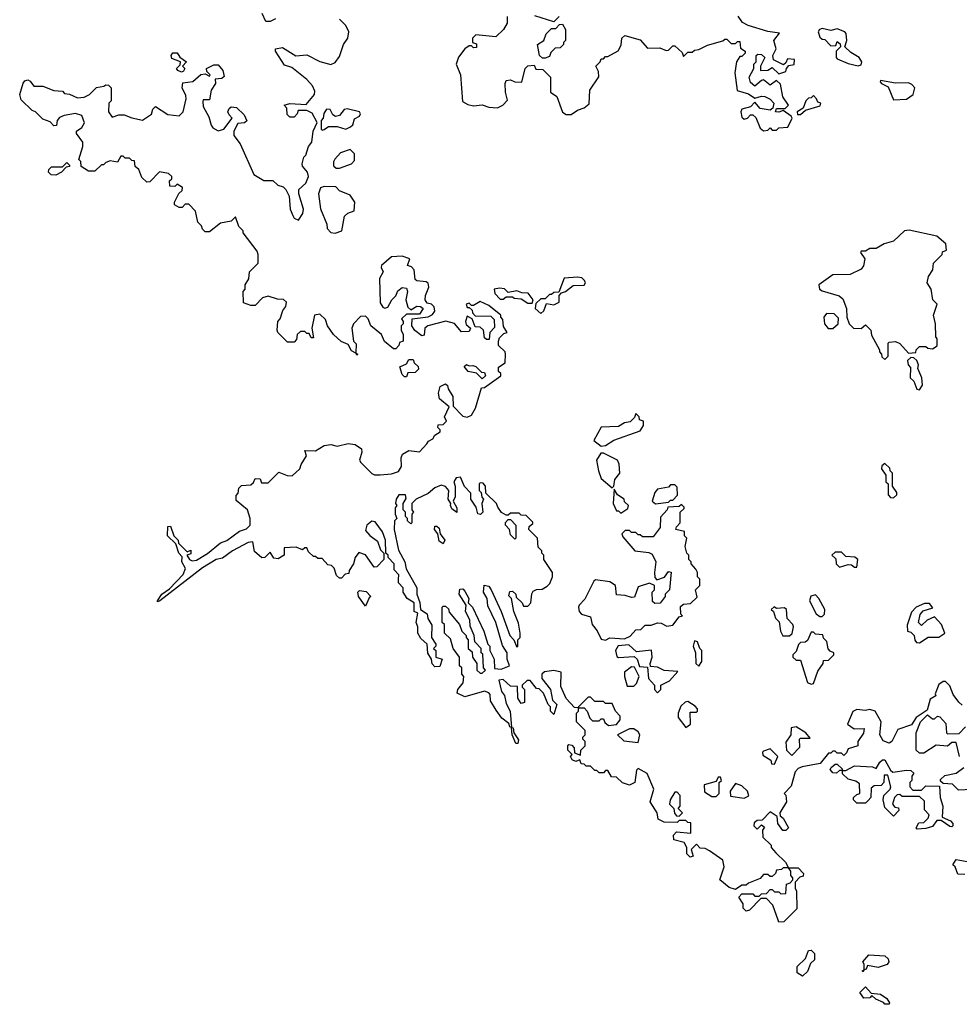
# Model space of a CAD drawing. Extents: x 2601477 to 2753313, y 449408 to 581029.
# Tile 141 of 203: x 2697068 to 2701409, y 489730 to 494280. Entities that reach past the tile are written whole.
import ezdxf

# ---------------------------------------------------------------- set-up
doc = ezdxf.new("R2010")
doc.units = 0

msp = doc.modelspace()

# ---------------------------------------------------------------- linework, layer by layer
at = {"layer": '0CON05XD'}
for points in [[(2698258.3, 492988.3), (2698215, 493002.5), (2698190, 492995), (2698155, 492960), (2698135, 492960), (2698101.7, 492971.7), (2698100, 493025), (2698110, 493035), (2698110, 493055), (2698127, 493083), (2698130, 493115), (2698170, 493155), (2698170, 493195), (2698165, 493210), (2698100, 493295), (2698100, 493305), (2698080, 493325), (2698065, 493370), (2698045, 493350), (2697995, 493340), (2697945, 493300), (2697925, 493300), (2697911.7, 493311.7), (2697908.3, 493328.3), (2697890, 493345), (2697880, 493395), (2697848.3, 493428.3), (2697831.7, 493428.3), (2697817.5, 493412.5), (2697805, 493412.5), (2697782.5, 493425), (2697783, 493437), (2697803, 493477), (2697818.3, 493491.7), (2697820, 493505), (2697795, 493520), (2697785, 493510), (2697761.7, 493511.7), (2697760, 493535), (2697770, 493545), (2697770, 493555), (2697755, 493570), (2697713, 493577), (2697668.3, 493531.7), (2697655, 493530), (2697631.7, 493551.7), (2697618.3, 493588.3), (2697601.7, 493601.7), (2697598.3, 493628.3), (2697585, 493630), (2697575, 493640), (2697555, 493640), (2697545, 493650), (2697535, 493650), (2697518.8, 493621.2), (2697485, 493627.5), (2697465, 493620), (2697455, 493610), (2697445, 493610), (2697415, 493580), (2697385, 493580), (2697351.7, 493601.7), (2697350, 493625), (2697340, 493635), (2697360, 493695), (2697360, 493715), (2697330, 493755), (2697330, 493765), (2697355, 493782.5), (2697366.4, 493803.6), (2697355, 493837.5), (2697325, 493846.7), (2697273, 493837), (2697251.7, 493828.3), (2697240, 493815), (2697238.3, 493791.7), (2697225, 493790), (2697208.3, 493808.3), (2697175, 493820), (2697140, 493855), (2697125, 493860), (2697075, 493910), (2697067.5, 493935), (2697083, 493987), (2697091.7, 493998.3), (2697105, 494002.5), (2697116.4, 493996.4), (2697133, 493973), (2697175, 493972.5), (2697225, 493952.5), (2697265, 493950), (2697275, 493940), (2697297, 493937), (2697335, 493920), (2697365, 493922.5), (2697390, 493935), (2697423, 493967), (2697457, 493973), (2697465, 493980), (2697478.3, 493978.3), (2697490, 493965), (2697490, 493905), (2697480, 493895), (2697477.5, 493855), (2697495, 493830), (2697525, 493840), (2697550.7, 493840.7), (2697585, 493826.2), (2697635, 493816.7), (2697676.4, 493843.6), (2697683, 493867), (2697695, 493880), (2697752.7, 493842.7), (2697805, 493836.7), (2697823.3, 493855), (2697836.2, 493915), (2697835, 493930), (2697817.5, 493965), (2697821.7, 493988.3), (2697867.5, 493995), (2697905, 494027.5), (2697925, 494030), (2697945, 494020), (2697947.5, 494025), (2697931.7, 494041.7), (2697930, 494055), (2697965, 494072.5), (2697985, 494072.5), (2698005.9, 494045.9), (2698011.7, 494018.3), (2698001.7, 494008.3), (2697970, 494005), (2697972.5, 493985), (2697952.5, 493955), (2697945, 493910), (2697915, 493910), (2697913, 493903), (2697915, 493880), (2697941.7, 493831.7), (2697953, 493793), (2697960.7, 493780.7), (2697985, 493767.5), (2698010, 493775), (2698050, 493825), (2698035, 493840), (2698030, 493855), (2698035, 493870), (2698045, 493877.5), (2698070, 493875), (2698105, 493840), (2698116.7, 493813.3), (2698107, 493803), (2698075, 493800), (2698057.5, 493765), (2698057.5, 493745), (2698086.1, 493706.1), (2698148.8, 493565), (2698195, 493538), (2698237, 493537), (2698260, 493515), (2698285, 493507.5), (2698297.5, 493495), (2698312.5, 493465), (2698316.7, 493405), (2698330, 493375), (2698335, 493363.3), (2698356.4, 493353.6), (2698376.2, 493385), (2698378.8, 493405), (2698357.5, 493475), (2698357.5, 493495), (2698390, 493525), (2698402.5, 493555), (2698397.5, 493575), (2698373.9, 493603.9), (2698372.5, 493615), (2698380, 493645), (2698390, 493655), (2698402.5, 493695), (2698416.7, 493715), (2698423.3, 493765), (2698442.5, 493805), (2698418.3, 493848.3), (2698395, 493860), (2698355, 493860), (2698350, 493845), (2698335, 493830), (2698315, 493830), (2698303, 493843), (2698301.7, 493871.7), (2698290, 493885), (2698315, 493892.5), (2698391.7, 493888.3), (2698430, 493935), (2698430.7, 493950.7), (2698421.2, 493975), (2698395, 494003.8), (2698325, 494060), (2698290.7, 494070.7), (2698250, 494135), (2698250, 494145), (2698281.7, 494151.7), (2698343.6, 494113.6), (2698395, 494117.5), (2698455, 494087.5), (2698505, 494073.8), (2698525, 494083.3), (2698545, 494110), (2698564.4, 494165.6), (2698583.3, 494195), (2698588.8, 494225), (2698575, 494253.3), (2698545, 494282.5)], [(2698250, 494285), (2698225, 494272.5), (2698205, 494272.5), (2698188.3, 494308.3)], [(2699320, 494295), (2699320, 494265), (2699302.5, 494235), (2699268.3, 494201.7), (2699175, 494210), (2699160, 494195), (2699160, 494175), (2699178.3, 494168.3), (2699178.3, 494151.7), (2699165, 494150), (2699155, 494160), (2699145, 494160), (2699123.6, 494146.4), (2699095, 494107.5), (2699083.8, 494075), (2699103.8, 494025), (2699113, 493903), (2699138.3, 493888.3), (2699165, 493882.5), (2699205, 493887.5), (2699235, 493876.7), (2699275, 493872.5), (2699300, 493885), (2699321.7, 493908.3), (2699312.5, 493945), (2699310, 493985), (2699315, 494000), (2699335, 494002.5), (2699355, 493992.5), (2699388.3, 493991.7), (2699402.5, 494055), (2699415, 494067.5), (2699445, 494070), (2699451.7, 494051.7), (2699485, 494050), (2699520, 494015), (2699520, 493945), (2699550, 493925), (2699575, 493852.5), (2699593, 493843), (2699615, 493842.5), (2699645, 493862.5), (2699675, 493872.5), (2699698.3, 493891.7), (2699702.5, 493955), (2699743, 494017), (2699741.7, 494041.7), (2699730, 494065), (2699750, 494085), (2699755, 494100), (2699765, 494100), (2699775, 494110), (2699785, 494110), (2699833, 494137), (2699847, 494163), (2699850, 494195), (2699863, 494207), (2699935, 494187.5), (2699968.3, 494148.3), (2700025, 494150), (2700055, 494137.5), (2700065, 494140), (2700085, 494160), (2700095, 494160), (2700128.3, 494128.3), (2700135, 494110), (2700155, 494130), (2700175, 494130), (2700185, 494140), (2700205, 494142.5), (2700245, 494163.3), (2700317, 494183), (2700325, 494190), (2700335, 494190), (2700355, 494170), (2700375, 494170), (2700385, 494180), (2700395, 494180), (2700398.3, 494148.3), (2700420, 494135), (2700420, 494125), (2700405, 494110), (2700395, 494110), (2700380, 494085), (2700372.5, 494035), (2700383, 493953), (2700435, 493937.5), (2700465, 493917.5), (2700495, 493926.7), (2700510, 493925), (2700535, 493912.5), (2700552.5, 493895), (2700548.3, 493871.7), (2700535, 493862.5), (2700489.3, 493869.3), (2700465, 493900), (2700445, 493877.5), (2700403.6, 493866.4), (2700400, 493855), (2700405, 493830), (2700415, 493820), (2700430, 493825), (2700445, 493840), (2700455, 493840), (2700468.3, 493828.3), (2700489.3, 493779.3), (2700505, 493767.5), (2700525, 493770), (2700535, 493780), (2700545, 493770), (2700565, 493770), (2700575, 493780), (2700616.4, 493783.6), (2700637.5, 493825), (2700632.5, 493835), (2700595, 493860), (2700575, 493852.5), (2700560, 493855), (2700565, 493870), (2700605, 493870), (2700620, 493885), (2700593.6, 493923.6), (2700583, 493983), (2700565, 494000), (2700535, 493977.5), (2700505, 494002.5), (2700495, 494000), (2700465, 493972.5), (2700445, 493990), (2700437.5, 494015), (2700460, 494055), (2700460, 494075), (2700470, 494085), (2700470, 494115), (2700478.3, 494121.7), (2700495, 494120), (2700510, 494105), (2700490, 494065), (2700490, 494045), (2700525, 494047.5), (2700545, 494060), (2700575, 494030), (2700608.3, 494041.7), (2700610, 494055), (2700621.7, 494068.3), (2700646.7, 494073.3), (2700647, 494097), (2700615, 494100), (2700608.3, 494081.7), (2700597.5, 494072.5), (2700550, 494095), (2700547.5, 494115), (2700562.5, 494145), (2700552.5, 494185), (2700578.3, 494218.3), (2700525, 494226.2), (2700433.6, 494253.6), (2700407, 494267), (2700387, 494297)], [(2699560, 494295), (2699535, 494270), (2699448, 494298)], [(2699495, 494102.5), (2699483, 494103), (2699470, 494115), (2699460, 494165), (2699490, 494185), (2699500, 494215), (2699525, 494240), (2699545, 494240), (2699561.7, 494258.3), (2699575, 494260), (2699590, 494235), (2699590, 494185), (2699580, 494175), (2699580, 494165), (2699565, 494150), (2699541.7, 494148.3), (2699521.7, 494128.3), (2699515, 494110), (2699495, 494102.5)], [(2700942.5, 494067.5), (2700955, 494072.5), (2700958.8, 494085), (2700945.8, 494105), (2700908.3, 494128.3), (2700880, 494155), (2700890, 494185), (2700887, 494217), (2700880, 494225), (2700845, 494237.5), (2700815, 494230), (2700775, 494240), (2700762.5, 494235), (2700757.5, 494225), (2700765, 494200), (2700775, 494190), (2700788.3, 494188.3), (2700815, 494160), (2700838.3, 494161.7), (2700845, 494180), (2700858.3, 494168.3), (2700860, 494155), (2700840, 494135), (2700840, 494105), (2700845, 494100), (2700895, 494077.5), (2700942.5, 494067.5)], [(2697815, 494037.5), (2697797.5, 494045), (2697792.5, 494055), (2697808.3, 494071.7), (2697810, 494085), (2697770.7, 494100.7), (2697767.5, 494115), (2697775, 494127.5), (2697795, 494127.5), (2697806.7, 494106.7), (2697837.5, 494085), (2697820, 494065), (2697830, 494055), (2697825, 494042.5), (2697815, 494037.5)], [(2701105, 493910), (2701165, 493913.8), (2701196.7, 493935), (2701203.3, 493965), (2701190.5, 493980.5), (2701175, 493988), (2701115, 493987.5), (2701045, 494000), (2701043, 493993), (2701050, 493985), (2701080, 493970), (2701105, 493910)], [(2700661.7, 493841.7), (2700675, 493842.5), (2700698.3, 493861.7), (2700767, 493883), (2700770, 493895), (2700755, 493900), (2700750, 493915), (2700735, 493930), (2700725, 493920), (2700711.7, 493918.3), (2700700, 493905), (2700688.3, 493871.7), (2700660, 493855), (2700661.7, 493841.7)], [(2698465, 493770), (2698475, 493772.5), (2698495, 493787.5), (2698535, 493787.5), (2698575, 493773.8), (2698596.7, 493785), (2698606.7, 493795), (2698615, 493822.5), (2698637.5, 493835), (2698642.5, 493845), (2698637.5, 493855), (2698580.8, 493869.2), (2698567.5, 493865), (2698545, 493837.5), (2698527, 493833), (2698515, 493840), (2698502.5, 493865), (2698485, 493867.5), (2698473, 493847), (2698470, 493825), (2698460, 493815), (2698460, 493775), (2698465, 493770)], [(2698545, 493593.8), (2698600, 493615), (2698615, 493630), (2698615, 493660), (2698595, 493680), (2698550, 493665), (2698523.9, 493636.1), (2698517, 493623), (2698517.5, 493605), (2698530, 493595), (2698545, 493593.8)], [(2697235, 493562.5), (2697213, 493563), (2697200, 493575), (2697201.7, 493588.3), (2697215, 493600), (2697265, 493600), (2697285, 493620), (2697298.3, 493608.3), (2697298.3, 493601.7), (2697281.7, 493598.3), (2697260, 493575), (2697235, 493562.5)], [(2698525, 493293.3), (2698556.1, 493303.9), (2698568.3, 493371.7), (2698583.9, 493386.1), (2698613, 493397), (2698616.4, 493436.4), (2698595, 493470), (2698545, 493490), (2698528.3, 493508.3), (2698475, 493510), (2698457, 493503), (2698447.5, 493475), (2698457, 493407), (2698486.7, 493335), (2698487.5, 493315), (2698505, 493296.7), (2698525, 493293.3)], [(2701065, 492710), (2701080, 492725), (2701080, 492785), (2701085, 492790), (2701115, 492792.5), (2701133.6, 492783.6), (2701175, 492740), (2701208.3, 492741.7), (2701210, 492755), (2701225, 492770), (2701255, 492770), (2701263, 492763), (2701285, 492760), (2701307, 492773), (2701307.5, 492805), (2701300, 492815), (2701298.8, 492875), (2701290, 492915), (2701307.5, 492965), (2701286.4, 492986.4), (2701278.8, 493035), (2701260, 493065), (2701266.4, 493093.6), (2701287.5, 493125), (2701290, 493155), (2701330, 493195), (2701331.7, 493208.3), (2701350, 493215), (2701347.5, 493245), (2701305, 493280), (2701178, 493308), (2701156.7, 493305), (2701105, 493257.5), (2701062.5, 493245), (2701025, 493223.3), (2700995, 493222.5), (2700975, 493210), (2700955, 493210), (2700952.5, 493205), (2700972.5, 493175), (2700967, 493143), (2700955, 493127.5), (2700905, 493102.5), (2700825, 493102), (2700760, 493055), (2700762.5, 493035), (2700775, 493026.7), (2700853.9, 493003.9), (2700870.5, 492990.5), (2700887.5, 492945), (2700890, 492905), (2700900, 492875), (2700920, 492855), (2700955, 492852.5), (2700975, 492870), (2700988.3, 492858.3), (2701000, 492845), (2701003, 492823), (2701040, 492755), (2701040, 492745), (2701050, 492735), (2701051.7, 492721.7), (2701065, 492710)], [(2699210, 491285), (2699207.5, 491347.5), (2699200, 491355), (2699200, 491375), (2699170, 491405), (2699167.5, 491435), (2699148.3, 491478.3), (2699147, 491507), (2699127.5, 491545), (2699130, 491575), (2699097.5, 491625), (2699101.7, 491648.3), (2699115, 491650), (2699125, 491640), (2699142.5, 491605), (2699140, 491585), (2699160, 491565), (2699212.5, 491455), (2699230, 491395), (2699240, 491385), (2699240, 491365), (2699260, 491325), (2699261.7, 491281.7), (2699291.7, 491278.3), (2699330, 491295), (2699320, 491325), (2699320, 491355), (2699298.3, 491388.3), (2699267.5, 491495), (2699231.2, 491571.2), (2699227.5, 491605), (2699210, 491635), (2699213, 491667), (2699235, 491662.5), (2699246.1, 491646.1), (2699292.5, 491545), (2699332.5, 491435), (2699350, 491415), (2699365, 491380), (2699370, 491385), (2699370, 491415), (2699380, 491425), (2699380, 491445), (2699371.7, 491491.7), (2699350, 491545), (2699340, 491605), (2699328.3, 491618.3), (2699331.7, 491638.3), (2699345, 491640), (2699360, 491625), (2699361.7, 491611.7), (2699390, 491585), (2699395, 491570), (2699415, 491570), (2699430, 491585), (2699433.6, 491626.4), (2699440.7, 491639.3), (2699455, 491647.5), (2699481.7, 491648.3), (2699505, 491662.5), (2699517.5, 491675), (2699530, 491705), (2699530, 491725), (2699490, 491785), (2699490, 491805), (2699480, 491815), (2699480, 491825), (2699463, 491843), (2699460, 491885), (2699420, 491925), (2699421.7, 491938.3), (2699438.3, 491951.7), (2699438.3, 491958.3), (2699408.3, 491988.3), (2699385, 491990), (2699375, 492000), (2699335, 492000), (2699325, 491990), (2699315, 491990), (2699293.6, 492003.6), (2699277, 492027), (2699270, 492045), (2699221.7, 492091.7), (2699220, 492125), (2699208.3, 492138.3), (2699195, 492140), (2699190, 492135), (2699190, 492105), (2699200, 492095), (2699203, 492073), (2699210, 492065), (2699202.5, 492045), (2699207.5, 492005), (2699197, 491993), (2699185, 491997.5), (2699177, 492027), (2699152.5, 492065), (2699151.7, 492091.7), (2699123, 492123), (2699105, 492166.7), (2699085, 492162.5), (2699073.3, 492145), (2699080, 492125), (2699080, 492075), (2699070, 492055), (2699087.5, 492025), (2699087, 492003), (2699065, 492020), (2699057.5, 492035), (2699060, 492045), (2699047.5, 492065), (2699050, 492105), (2699035, 492122.5), (2699015, 492128.8), (2698985, 492117.5), (2698955, 492090), (2698900, 492065), (2698880, 492045), (2698880, 492015), (2698887.5, 492005), (2698880, 491995), (2698880, 491955), (2698875, 491950), (2698860, 491965), (2698860, 491975), (2698850, 491985), (2698850, 492005), (2698840, 492015), (2698840, 492045), (2698853, 492067), (2698850, 492085), (2698820, 492085), (2698806.7, 492065), (2698803.3, 492045), (2698810, 492035), (2698802.5, 492025), (2698802.5, 491995), (2698810, 491975), (2698800, 491965), (2698797.5, 491925), (2698818.3, 491828.3), (2698847.5, 491775), (2698853, 491743), (2698902.5, 491655), (2698902.5, 491625), (2698917, 491587), (2698920, 491555), (2698950, 491535), (2698953, 491513), (2698971.7, 491481.7), (2698970, 491425), (2698990, 491395), (2698990, 491385), (2698980, 491375), (2698990, 491365), (2698990, 491335), (2699020, 491325), (2699008.3, 491291.7), (2698985, 491290), (2698973, 491303), (2698970, 491325), (2698953, 491353), (2698950, 491395), (2698920.7, 491420.7), (2698907.5, 491445), (2698907.5, 491475), (2698900, 491495), (2698907.5, 491537.5), (2698890, 491545), (2698890, 491585), (2698857.5, 491605), (2698840, 491635), (2698840, 491655), (2698818.3, 491678.3), (2698817.5, 491695), (2698820, 491715), (2698798.3, 491738.3), (2698797.5, 491765), (2698770, 491795), (2698770, 491805), (2698760, 491815), (2698757.5, 491875), (2698743.6, 491913.6), (2698709.3, 491959.3), (2698695, 491963.3), (2698671.2, 491945), (2698665, 491920), (2698685, 491896.7), (2698720.7, 491870.7), (2698735, 491830), (2698750, 491815), (2698750, 491785), (2698718.3, 491751.7), (2698705, 491750), (2698665, 491807.5), (2698635, 491817.5), (2698617.5, 491795), (2698610, 491765), (2698590, 491735), (2698588.3, 491721.7), (2698571.7, 491718.3), (2698555, 491700), (2698545, 491700), (2698531.7, 491711.7), (2698520, 491745), (2698508.3, 491758.3), (2698491.7, 491761.7), (2698465, 491790), (2698445, 491790), (2698435, 491800), (2698425, 491800), (2698401.7, 491821.7), (2698395, 491840), (2698385, 491840), (2698375, 491830), (2698345, 491842.5), (2698290, 491840), (2698290, 491805), (2698261.7, 491788.3), (2698241.7, 491791.7), (2698225, 491820), (2698200, 491795), (2698187, 491793), (2698152.3, 491822.3), (2698145, 491867.5), (2698123.3, 491865), (2698051.2, 491825), (2698005, 491791.2), (2697974.6, 491785.4), (2697912.9, 491747.1), (2697715, 491594.2), (2697705, 491590), (2697704.2, 491595), (2697724.4, 491625), (2697759.3, 491650.7), (2697823, 491717), (2697833.6, 491743.6), (2697816.7, 491775), (2697817.5, 491797.5), (2697803.3, 491815), (2697788.3, 491858.3), (2697750, 491895), (2697751.7, 491938.3), (2697765, 491940), (2697780, 491895), (2697800, 491875), (2697801.7, 491861.7), (2697841.7, 491821.7), (2697858.3, 491828.3), (2697858.3, 491811.7), (2697840, 491805), (2697852.5, 491785), (2697865, 491780), (2697885, 491782.5), (2697935, 491813.8), (2697995, 491862.5), (2698025, 491873.3), (2698083, 491917), (2698115, 491927.5), (2698132.5, 491945), (2698132.5, 491975), (2698120, 492015), (2698068.3, 492058.3), (2698068.3, 492081.7), (2698077, 492093), (2698080, 492115), (2698091.7, 492128.3), (2698135, 492130), (2698148.3, 492141.7), (2698155, 492160), (2698178.3, 492158.3), (2698185, 492140), (2698215, 492140), (2698265, 492190), (2698303.6, 492173.6), (2698327, 492173), (2698362.5, 492205), (2698367.5, 492225), (2698392.5, 492265), (2698385, 492290), (2698435, 492287.5), (2698475, 492312.5), (2698505, 492317.5), (2698535, 492310), (2698585, 492322.5), (2698617, 492317), (2698646.4, 492296.4), (2698648.3, 492281.7), (2698637.5, 492245), (2698643.6, 492233.6), (2698695, 492183.3), (2698707, 492177), (2698733, 492177), (2698785, 492182), (2698817.3, 492192.7), (2698832, 492215), (2698830, 492255), (2698837, 492273), (2698865, 492290), (2698915, 492282.5), (2698949.3, 492320.7), (2698957, 492333), (2698976.4, 492343.6), (2698985, 492360), (2699010, 492375), (2699010, 492385), (2699000, 492395), (2699001.7, 492408.3), (2699025, 492410), (2699040, 492425), (2699030, 492445), (2699051.7, 492491.7), (2699007.5, 492527.5), (2699002.5, 492555), (2699010, 492585), (2699035, 492597.5), (2699045, 492590), (2699047.5, 492575), (2699069.3, 492539.3), (2699070, 492495), (2699115, 492447.5), (2699135, 492443.8), (2699155, 492452.5), (2699173.3, 492485), (2699201.7, 492578.3), (2699215, 492580), (2699290, 492635), (2699290, 492645), (2699280, 492655), (2699280, 492675), (2699310, 492695), (2699312.5, 492735), (2699310, 492745), (2699280, 492775), (2699280, 492795), (2699285, 492810), (2699305, 492830), (2699320, 492835), (2699303, 492863), (2699300, 492895), (2699290, 492905), (2699290, 492915), (2699235, 492960), (2699195, 492977.5), (2699165, 492960), (2699155, 492960), (2699145, 492970), (2699130, 492965), (2699135, 492950), (2699145, 492950), (2699158.3, 492938.3), (2699160, 492925), (2699171.7, 492911.7), (2699245, 492910), (2699260, 492895), (2699261.7, 492858.3), (2699240, 492835), (2699237, 492803), (2699225, 492802.5), (2699215, 492810), (2699210, 492845), (2699195, 492860), (2699171.7, 492861.7), (2699158.3, 492898.3), (2699135, 492910), (2699127.5, 492885), (2699131.2, 492871.2), (2699150, 492855), (2699145, 492840), (2699108.3, 492838.3), (2699076.1, 492876.1), (2699036.4, 492886.4), (2698953.9, 492866.1), (2698940, 492855), (2698937, 492823), (2698925, 492820), (2698893.6, 492843.6), (2698880, 492865), (2698881.7, 492898.3), (2698955, 492907.5), (2698975, 492917.5), (2698986.1, 492933.9), (2698983, 492953), (2698970, 492965), (2698950.7, 492970.7), (2698941.2, 492985), (2698942.5, 493005), (2698958, 493045), (2698955, 493062.5), (2698945, 493068.8), (2698903, 493073), (2698895, 493080), (2698890, 493125), (2698878.3, 493138.3), (2698860, 493145), (2698870, 493175), (2698835, 493187.5), (2698785, 493184), (2698740, 493145), (2698737.5, 493135), (2698747.5, 493115), (2698730, 493085), (2698732.5, 492972.5), (2698745, 492952.5), (2698755, 492947.5), (2698768.3, 492951.7), (2698787.5, 492985), (2698806.1, 493003.9), (2698815, 493027.5), (2698835, 493042.5), (2698855, 493040), (2698860, 493025), (2698852.5, 492985), (2698861.7, 492951.7), (2698875, 492940), (2698903.3, 492956.7), (2698920, 492955), (2698932.5, 492945), (2698915, 492920), (2698855, 492920), (2698831.7, 492898.3), (2698840, 492885), (2698840, 492875), (2698830, 492865), (2698830, 492845), (2698840, 492825), (2698840, 492795), (2698821.7, 492788.3), (2698820, 492775), (2698805, 492760), (2698795, 492760), (2698753.6, 492793.6), (2698740, 492825), (2698690, 492865), (2698678.3, 492898.3), (2698665, 492910), (2698641.7, 492908.3), (2698610, 492875), (2698602.5, 492855), (2698610, 492795), (2698621.7, 492781.7), (2698620, 492740), (2698630, 492735), (2698625, 492730), (2698620, 492740), (2698600.7, 492750.7), (2698585, 492780), (2698553, 492793), (2698517.5, 492825), (2698490, 492865), (2698480, 492895), (2698455, 492920), (2698430, 492915), (2698417.5, 492855), (2698425, 492810), (2698415, 492810), (2698405, 492830), (2698395, 492830), (2698385, 492840), (2698365, 492840), (2698350, 492825), (2698347, 492803), (2698335, 492790), (2698305, 492790), (2698260, 492835), (2698257.5, 492845), (2698260, 492885), (2698271.7, 492898.3), (2698283, 492937), (2698297.5, 492955), (2698300, 492975), (2698287, 492987), (2698258.3, 492988.3)], [(2699475, 492923.3), (2699490, 492935), (2699501.7, 492968.3), (2699535, 492962.5), (2699560, 492975), (2699560, 493005), (2699571.7, 493018.3), (2699590, 493025), (2699625, 493052.5), (2699675, 493053.3), (2699682.5, 493065), (2699677.5, 493075), (2699665, 493086.7), (2699645, 493090), (2699583.9, 493086.1), (2699558.3, 493021.7), (2699535, 493020), (2699525, 493010), (2699515, 493010), (2699495, 492990), (2699475, 492990), (2699451.7, 492968.3), (2699450, 492945), (2699475, 492923.3)], [(2699435, 492970), (2699440, 492985), (2699417, 493017), (2699388.3, 493018.3), (2699365, 493027.5), (2699325, 493020), (2699307, 493037), (2699285, 493040), (2699260, 493035), (2699262.5, 493015), (2699288.3, 492988.3), (2699301.7, 492988.3), (2699315, 493000), (2699345, 493000), (2699353, 492993), (2699385, 492990), (2699415, 492970), (2699435, 492970)], [(2700825, 492853.3), (2700850, 492875), (2700851.7, 492901.7), (2700831.7, 492921.7), (2700795, 492922.5), (2700782.5, 492905), (2700786.7, 492875), (2700803.9, 492853.9), (2700825, 492853.3)], [(2701225, 492570), (2701239.3, 492590.7), (2701236.7, 492625), (2701218.3, 492668.3), (2701220, 492685), (2701212.5, 492705), (2701198.3, 492718.3), (2701185, 492720), (2701170, 492705), (2701172.5, 492685), (2701183, 492673), (2701182.5, 492625), (2701199.2, 492609.2), (2701213.6, 492573.6), (2701225, 492570)], [(2698855, 492630), (2698845, 492630), (2698835, 492640), (2698823.8, 492676.2), (2698855, 492690), (2698865, 492710), (2698885, 492710), (2698890, 492695), (2698908.3, 492678.3), (2698910, 492665), (2698895, 492650), (2698861.7, 492648.3), (2698855, 492630)], [(2699205, 492620), (2699177.5, 492647.5), (2699140, 492655), (2699121.7, 492678.3), (2699132.5, 492687.5), (2699145, 492680), (2699161.7, 492681.7), (2699175, 492677.5), (2699201.7, 492651.7), (2699215, 492650), (2699220, 492635), (2699205, 492620)], [(2699755, 492310), (2699775, 492312.5), (2699813, 492337), (2699935, 492380), (2699950, 492405), (2699950, 492425), (2699931.7, 492431.7), (2699930, 492445), (2699915, 492460), (2699908.3, 492441.7), (2699888.3, 492421.7), (2699862.5, 492417.5), (2699835, 492400), (2699755, 492397.5), (2699720, 492335), (2699755, 492310)], [(2699805, 492117.5), (2699812.5, 492125), (2699816.7, 492155), (2699840, 492185), (2699837, 492227), (2699830, 492245), (2699765, 492277.5), (2699753, 492277), (2699733.3, 492245), (2699742.5, 492195), (2699755, 492160), (2699805, 492117.5)], [(2701105, 492070), (2701120, 492085), (2701120, 492095), (2701100, 492125), (2701100, 492185), (2701090, 492195), (2701088.3, 492208.3), (2701065, 492230), (2701051.7, 492218.3), (2701050, 492205), (2701070, 492175), (2701070, 492145), (2701080, 492135), (2701080, 492085), (2701091.7, 492071.7), (2701105, 492070)], [(2700005, 492042.5), (2700065, 492050), (2700075, 492060), (2700085, 492060), (2700106.4, 492083.6), (2700105, 492120), (2700095, 492130), (2700075, 492130), (2700065, 492120), (2700015, 492110), (2700002.5, 492095), (2699990, 492055), (2700005, 492042.5)], [(2699845, 492000), (2699878.3, 492021.7), (2699880, 492035), (2699861.7, 492051.7), (2699860, 492065), (2699830, 492085), (2699815, 492110), (2699810, 492045), (2699825, 492010), (2699835, 492010), (2699845, 492000)], [(2699775, 491412.5), (2699795, 491423.3), (2699861.7, 491418.3), (2699888.3, 491431.7), (2699915, 491460), (2699938.3, 491461.7), (2699958.3, 491481.7), (2699985, 491482.5), (2700015, 491492.5), (2700031.7, 491491.7), (2700058.3, 491478.3), (2700085, 491482.5), (2700115, 491520), (2700130, 491525), (2700122.5, 491532.5), (2700121.2, 491568.8), (2700135, 491580), (2700167, 491583), (2700198.3, 491611.7), (2700190, 491645), (2700210, 491665), (2700210, 491695), (2700200, 491705), (2700200, 491725), (2700191.7, 491741.7), (2700170, 491765), (2700170, 491775), (2700160, 491785), (2700160, 491805), (2700150, 491815), (2700142.5, 491845), (2700150, 491885), (2700140, 491895), (2700140, 491915), (2700100, 491925), (2700103, 491937), (2700120, 491955), (2700120, 492005), (2700138.3, 492021.7), (2700138.3, 492028.3), (2700125, 492040), (2700115, 492030), (2700061.7, 492028.3), (2700060, 492015), (2700028.3, 491981.7), (2700026.4, 491933.6), (2699995, 491890), (2699945, 491890), (2699935, 491900), (2699925, 491900), (2699915, 491910), (2699895, 491910), (2699885, 491920), (2699865, 491920), (2699850, 491905), (2699855, 491890), (2699910, 491825), (2699975, 491817.5), (2699990, 491810), (2700007.5, 491775), (2700000, 491725), (2700003, 491703), (2700011.7, 491691.7), (2700046.7, 491703.3), (2700065, 491730), (2700077, 491727), (2700070, 491645), (2700050, 491625), (2700050, 491615), (2700026.4, 491583.6), (2700002.5, 491582.5), (2699991.7, 491591.7), (2699990, 491635), (2700000, 491645), (2700000, 491665), (2699977, 491677), (2699925, 491660), (2699908.3, 491611.7), (2699895, 491610), (2699865, 491620), (2699825, 491622.5), (2699820, 491665), (2699795, 491682.5), (2699728.3, 491691.7), (2699720, 491685), (2699678.3, 491601.7), (2699652.5, 491575), (2699650, 491565), (2699653.3, 491545), (2699663.6, 491533.6), (2699705, 491520), (2699713.3, 491485), (2699736.1, 491456.1), (2699755, 491417.5), (2699775, 491412.5)], [(2699355, 491880), (2699335, 491900), (2699330, 491925), (2699312.5, 491945), (2699313, 491957), (2699325, 491970), (2699335, 491970), (2699360, 491945), (2699360, 491885), (2699355, 491880)], [(2699025, 491857.5), (2699005, 491870), (2699000, 491905), (2698983.6, 491923.6), (2698985, 491940), (2698995, 491940), (2699005, 491930), (2699010, 491905), (2699032.5, 491875), (2699025, 491857.5)], [(2700935, 491750), (2700940, 491785), (2700927, 491797), (2700885, 491800), (2700865, 491820), (2700835, 491820), (2700820, 491805), (2700838.3, 491788.3), (2700840, 491765), (2700855, 491750), (2700895, 491762.5), (2700911.7, 491761.7), (2700925, 491750), (2700935, 491750)], [(2698665, 491570), (2698632.5, 491615), (2698630, 491635), (2698638.3, 491641.7), (2698668.3, 491638.3), (2698690, 491615), (2698681.7, 491608.3), (2698665, 491570)], [(2700775, 491522.5), (2700787, 491533), (2700787.5, 491555), (2700760, 491605), (2700745, 491622.5), (2700723, 491617), (2700717.5, 491595), (2700747.5, 491535), (2700765, 491522.5), (2700775, 491522.5)], [(2701225, 491400), (2701265, 491427.5), (2701315, 491427.5), (2701342.5, 491445), (2701326.7, 491485), (2701295, 491520), (2701260, 491505), (2701235, 491480), (2701220, 491495), (2701228.3, 491531.7), (2701241.7, 491548.3), (2701287, 491563), (2701271.7, 491581.7), (2701248.3, 491581.7), (2701210, 491565), (2701188.3, 491541.7), (2701168.3, 491481.7), (2701170, 491455), (2701185, 491450), (2701200, 491435), (2701203, 491413), (2701211.7, 491401.7), (2701225, 491400)], [(2701422.5, 491112.5), (2701407, 491127), (2701381.2, 491161.2), (2701365, 491202.5), (2701345, 491222.5), (2701335, 491222.5), (2701315, 491207.5), (2701297.5, 491165), (2701300, 491155), (2701275, 491140), (2701260, 491090), (2701210, 491055), (2701188.3, 491021.7), (2701125, 491000), (2701097.5, 490945), (2701085, 490937.5), (2701057, 490947), (2701042.5, 490975), (2701047.5, 491035), (2701020, 491085), (2700995, 491092.5), (2700975, 491087.5), (2700935, 491092.5), (2700917, 491083), (2700892.5, 491025), (2700923.6, 491003.6), (2700970, 491005), (2700966.7, 490983.3), (2700940, 490945), (2700940, 490925), (2700895, 490910), (2700888.3, 490891.7), (2700875, 490880), (2700865, 490890), (2700845, 490890), (2700835, 490900), (2700825, 490900), (2700815, 490890), (2700805, 490890), (2700767, 490843), (2700683, 490827), (2700665, 490820), (2700650, 490805), (2700631.7, 490738.3), (2700600, 490705), (2700607, 490697), (2700610, 490665), (2700580, 490615), (2700581.7, 490601.7), (2700595, 490590), (2700620, 490545), (2700607, 490533), (2700593.6, 490533.6), (2700570, 490565), (2700568.3, 490598.3), (2700535, 490620), (2700498.3, 490581.7), (2700475, 490580), (2700461.7, 490568.3), (2700460, 490555), (2700475, 490540), (2700495, 490560), (2700508.3, 490548.3), (2700500, 490535), (2700501.7, 490501.7), (2700540, 490465), (2700540, 490455), (2700560.7, 490430.7), (2700606.4, 490386.4), (2700620, 490360), (2700665, 490360), (2700690, 490335), (2700688.3, 490321.7), (2700671.7, 490318.3), (2700650, 490295), (2700650, 490265), (2700657.5, 490255), (2700658.3, 490171.7), (2700598.3, 490111.7), (2700575, 490110), (2700571.7, 490118.3), (2700548.3, 490188.3), (2700518.3, 490218.3), (2700491.7, 490218.3), (2700440, 490165), (2700425, 490160), (2700410, 490175), (2700410, 490195), (2700390, 490225), (2700405, 490240), (2700455, 490240), (2700465, 490230), (2700485, 490230), (2700495, 490240), (2700518.3, 490241.7), (2700535, 490260), (2700545, 490260), (2700555, 490250), (2700575, 490250), (2700585, 490240), (2700608.3, 490241.7), (2700610, 490285), (2700628.3, 490291.7), (2700640, 490305), (2700640, 490315), (2700630, 490325), (2700630, 490345), (2700620, 490360), (2700595, 490360), (2700587, 490353), (2700565, 490350), (2700560, 490335), (2700545, 490320), (2700535, 490320), (2700525, 490330), (2700505, 490330), (2700488.3, 490311.7), (2700435, 490290), (2700425, 490280), (2700405, 490280), (2700375, 490260), (2700345, 490270), (2700302.5, 490305), (2700322.5, 490365), (2700316.4, 490396.4), (2700255, 490440), (2700235, 490450), (2700211.7, 490451.7), (2700195, 490470), (2700170, 490445), (2700180, 490415), (2700165, 490410), (2700150, 490425), (2700150, 490455), (2700138.3, 490478.3), (2700090, 490490), (2700088.3, 490511.7), (2700103, 490527), (2700168.3, 490521.7), (2700168.3, 490568.3), (2700155, 490570), (2700145, 490580), (2700115, 490580), (2700105, 490570), (2700045, 490572.5), (2700017.5, 490585), (2700012.5, 490615), (2699981.2, 490665), (2699997.5, 490725), (2699966.7, 490796.7), (2699925, 490820), (2699918.3, 490811.7), (2699910, 490755), (2699885, 490742.5), (2699853, 490753), (2699825, 490780), (2699801.7, 490781.7), (2699785, 490810), (2699775, 490810), (2699765, 490800), (2699745, 490800), (2699735, 490810), (2699725, 490810), (2699705, 490830), (2699685, 490830), (2699675, 490840), (2699661.7, 490841.7), (2699655, 490860), (2699637.5, 490852.5), (2699620, 490860), (2699612.5, 490875), (2699620, 490885), (2699600, 490905), (2699600, 490925), (2699605, 490930), (2699618.3, 490928.3), (2699630, 490915), (2699631.7, 490891.7), (2699658.3, 490881.7), (2699660, 490905), (2699680, 490925), (2699680, 490945), (2699670, 490955), (2699670, 490965), (2699680, 490975), (2699680, 490995), (2699640, 491035), (2699640, 491075), (2699650, 491085), (2699650, 491100), (2699631.7, 491101.7), (2699593, 491143), (2699568.3, 491198.3), (2699570, 491265), (2699535, 491272.5), (2699493, 491267), (2699480, 491255), (2699480, 491235), (2699520, 491185), (2699530, 491135), (2699550, 491115), (2699535, 491070), (2699520, 491085), (2699520, 491105), (2699510, 491115), (2699488.3, 491168.3), (2699468.3, 491188.3), (2699455, 491190), (2699427, 491227), (2699413, 491227), (2699390, 491205), (2699390, 491195), (2699400, 491185), (2699400, 491125), (2699385, 491120), (2699370, 491145), (2699368.3, 491198.3), (2699335, 491200), (2699301.7, 491231.7), (2699281.7, 491228.3), (2699293.3, 491175), (2699307, 491157), (2699315, 491120), (2699333.3, 491085), (2699340, 491010), (2699347, 491007), (2699350, 490985), (2699371.7, 490951.7), (2699370, 490935), (2699360, 490935), (2699342.5, 490975), (2699340, 491010), (2699333, 491013), (2699328.3, 491028.3), (2699295, 491052.5), (2699269.3, 491089.3), (2699243, 491133), (2699241.7, 491161.7), (2699235, 491170), (2699215, 491177.5), (2699125, 491151.2), (2699088.3, 491168.3), (2699092.5, 491185), (2699116.7, 491215), (2699120, 491245), (2699110, 491255), (2699110, 491285), (2699100, 491295), (2699100, 491335), (2699070, 491375), (2699058.3, 491418.3), (2699030, 491445), (2699030, 491485), (2699020, 491495), (2699020, 491565), (2699025, 491570), (2699035, 491570), (2699048.3, 491558.3), (2699051.7, 491541.7), (2699100, 491485), (2699110, 491455), (2699130, 491435), (2699130, 491425), (2699140, 491415), (2699140, 491375), (2699158.3, 491358.3), (2699160, 491335), (2699180, 491305), (2699180, 491275), (2699195, 491260), (2699205, 491260), (2699220, 491275), (2699210, 491285)], [(2700625, 491432.5), (2700637, 491443), (2700642.5, 491475), (2700640, 491485), (2700613, 491513), (2700610, 491555), (2700601.7, 491561.7), (2700565, 491560), (2700553, 491567), (2700540, 491555), (2700550, 491545), (2700560, 491515), (2700577, 491497), (2700582.5, 491455), (2700593, 491433), (2700625, 491432.5)], [(2700725, 491210), (2700735, 491212.5), (2700755, 491270), (2700780, 491305), (2700781.7, 491318.3), (2700805, 491320), (2700830, 491345), (2700830, 491355), (2700811.7, 491361.7), (2700803, 491373), (2700797, 491407), (2700781.7, 491421.7), (2700778.3, 491438.3), (2700745, 491440), (2700735, 491450), (2700725, 491450), (2700708.3, 491411.7), (2700697, 491403), (2700675, 491402.5), (2700666.4, 491393.6), (2700655, 491360), (2700640, 491345), (2700640, 491335), (2700655, 491320), (2700675, 491320), (2700707, 491217), (2700725, 491210)], [(2700205, 491292.5), (2700220, 491315), (2700220, 491365), (2700210, 491375), (2700200, 491405), (2700185, 491410), (2700180, 491385), (2700190, 491355), (2700192.5, 491305), (2700205, 491292.5)], [(2700015, 491170), (2700030, 491185), (2700030, 491205), (2700070, 491225), (2700108.3, 491268.3), (2700045, 491272.5), (2700015, 491287.5), (2699981.7, 491291.7), (2699980, 491305), (2699990, 491335), (2699987, 491367), (2699918.3, 491358.3), (2699881.7, 491391.7), (2699833.6, 491386.4), (2699820, 491365), (2699827, 491337), (2699835, 491332.5), (2699907, 491337), (2699920, 491325), (2699931.7, 491291.7), (2699968.3, 491288.3), (2699972.5, 491235), (2700000, 491205), (2700000, 491185), (2700015, 491170)], [(2699905, 491200), (2699917, 491213), (2699930, 491245), (2699908.3, 491288.3), (2699895, 491290), (2699862.5, 491265), (2699862.5, 491245), (2699875, 491200), (2699905, 491200)], [(2699788.3, 491018.3), (2699825, 491022.5), (2699842.5, 491045), (2699841.7, 491061.7), (2699820, 491085), (2699805, 491120), (2699775, 491120), (2699765, 491130), (2699725, 491130), (2699705, 491150), (2699695, 491150), (2699650, 491105), (2699650, 491100), (2699675, 491100), (2699690, 491085), (2699701.7, 491051.7), (2699715, 491040), (2699745, 491040), (2699755, 491050), (2699765, 491050), (2699771.7, 491031.7), (2699788.3, 491018.3)], [(2700145, 491010), (2700167.5, 491025), (2700165, 491080), (2700195, 491080), (2700200, 491085), (2700200, 491095), (2700188.3, 491108.3), (2700155, 491130), (2700143, 491127), (2700121.7, 491108.3), (2700110, 491075), (2700110, 491055), (2700145, 491010)], [(2701410, 490875), (2701395, 490940), (2701375, 490940), (2701355, 490922.5), (2701303, 490927), (2701245, 490890), (2701225, 490890), (2701210, 490905), (2701210, 490985), (2701230, 491035), (2701261.7, 491068.3), (2701285, 491050), (2701295, 491050), (2701308.3, 491061.7), (2701319.3, 491059.3), (2701347, 491027), (2701350, 490985), (2701355, 490980), (2701408.3, 490981.7), (2701438.3, 491011.7)], [(2699925, 490940), (2699932.5, 490975), (2699925, 490990), (2699905, 491002.5), (2699885, 491002.5), (2699830, 490975), (2699858.3, 490948.3), (2699925, 490940)], [(2700635, 490880), (2700671.7, 490918.3), (2700670, 490955), (2700675, 490960), (2700720, 490960), (2700700, 490985), (2700655, 491012.5), (2700633, 491007), (2700630, 490975), (2700608.3, 490941.7), (2700610, 490905), (2700635, 490880)], [(2700555, 490840), (2700570, 490875), (2700535, 490910), (2700505, 490900), (2700500, 490895), (2700501.7, 490881.7), (2700538.3, 490858.3), (2700541.7, 490841.7), (2700555, 490840)], [(2701215, 490540), (2701210, 490545), (2701221.7, 490568.3), (2701245, 490570), (2701265, 490590), (2701270, 490605), (2701248.3, 490628.3), (2701248.3, 490668.3), (2701225, 490690), (2701145, 490690), (2701135, 490700), (2701121.7, 490698.3), (2701110, 490685), (2701100, 490655), (2701111.7, 490641.7), (2701128.3, 490638.3), (2701130, 490625), (2701105, 490600), (2701065, 490640), (2701057.5, 490675), (2701060, 490695), (2701090, 490725), (2701092.5, 490735), (2701078.3, 490788.3), (2701061.7, 490788.3), (2701060, 490755), (2701048.3, 490741.7), (2701015, 490740), (2701001.7, 490728.3), (2701000, 490685), (2700988.3, 490671.7), (2700975, 490660), (2700935, 490660), (2700920, 490675), (2700920, 490685), (2700935, 490700), (2700950, 490705), (2700948.3, 490748.3), (2700931.7, 490761.7), (2700895, 490770), (2700870, 490795), (2700870, 490810), (2700855, 490810), (2700841.7, 490798.3), (2700825, 490800), (2700812.5, 490815), (2700817.5, 490825), (2700835, 490840), (2700845, 490840), (2700868.3, 490818.3), (2700870, 490810), (2700885, 490810), (2700925, 490832.5), (2701007.5, 490827.5), (2701025, 490820), (2701041.7, 490848.3), (2701055, 490860), (2701065, 490860), (2701091.7, 490811.7), (2701102.5, 490802.5), (2701165, 490812.5), (2701185, 490810), (2701198.3, 490798.3), (2701190, 490785), (2701190, 490765), (2701180, 490755), (2701180, 490735), (2701195, 490720), (2701235, 490720), (2701255, 490740), (2701318.3, 490738.3), (2701320, 490685), (2701332.5, 490645), (2701330, 490595), (2701368.3, 490578.3), (2701380, 490565), (2701380, 490555), (2701375, 490550), (2701365, 490552.5), (2701325, 490580), (2701305, 490580), (2701285, 490552.5), (2701255, 490542.5), (2701215, 490540)], [(2701467, 490723), (2701405, 490720), (2701377, 490747), (2701335, 490750), (2701321.7, 490761.7), (2701321.7, 490768.3), (2701343, 490787), (2701395, 490797.5), (2701430, 490825)], [(2700285, 490690), (2700300, 490705), (2700300, 490755), (2700310, 490765), (2700305, 490780), (2700295, 490780), (2700285, 490760), (2700230, 490745), (2700231.7, 490711.7), (2700265, 490690), (2700285, 490690)], [(2700415, 490682.5), (2700437, 490693), (2700430, 490715), (2700405, 490740), (2700375, 490750), (2700350, 490715), (2700351.7, 490691.7), (2700415, 490682.5)], [(2700115, 490600), (2700130, 490615), (2700110, 490635), (2700120, 490645), (2700120, 490695), (2700105, 490710), (2700095, 490710), (2700072.5, 490675), (2700070, 490655), (2700090, 490635), (2700093, 490613), (2700101.7, 490601.7), (2700115, 490600)], [(2701435, 490330), (2701401.7, 490331.7), (2701390, 490365), (2701380, 490375), (2701395, 490400), (2701445, 490390)], [(2700685, 489860), (2700660, 489875), (2700660, 489905), (2700698.3, 489941.7), (2700711.7, 489978.3), (2700725, 489980), (2700740, 489965), (2700740, 489935), (2700721.7, 489918.3), (2700708.3, 489881.7), (2700685, 489860)], [(2700965, 489880), (2700960, 489885), (2700970, 489890), (2700970, 489915), (2700963, 489927), (2700991.7, 489958.3), (2701065, 489953.3), (2701080.7, 489940.7), (2701083, 489927), (2701076.1, 489913.9), (2701035, 489900), (2700985, 489910), (2700978.3, 489891.7), (2700970, 489890), (2700965, 489880)], [(2701085, 489730), (2701065, 489730), (2701058.3, 489738.3), (2701023, 489753), (2701005, 489770), (2700995, 489760), (2700968.3, 489758.3), (2700950, 489785), (2700975, 489810), (2701001.7, 489781.7), (2701045, 489777.5), (2701075, 489757.5), (2701087, 489737), (2701085, 489730)]]:
    msp.add_lwpolyline(points, dxfattribs=at)

doc.saveas('drawing.dxf')
